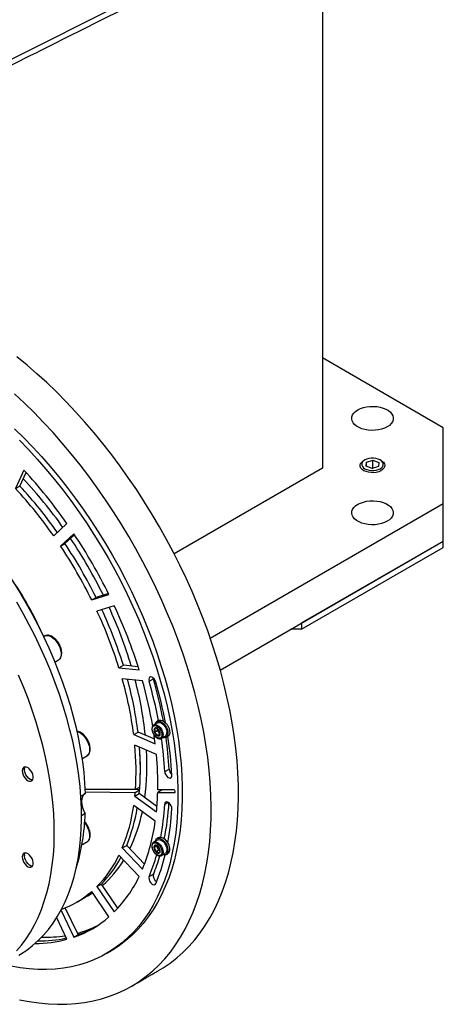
# Model space of a CAD drawing. Header units: millimetres. Extents: x 36 to 588, y 6 to 414.
# Tile 29 of 61: x 478 to 496, y 103 to 145. Entities that reach past the tile are written whole.
import ezdxf

# ---------------------------------------------------------------- set-up
doc = ezdxf.new("R2010")
doc.units = ezdxf.units.MM

msp = doc.modelspace()

# ---------------------------------------------------------------- linework, layer by layer
at = {"color": 7, "linetype": 'Continuous', "lineweight": 30}
for p, q in [((490.6972828, 151.0979583), (490.6972828, 125.9097724)), ((454.7364989, 132.3330154), (484.1447599, 147.0492837)), ((495.9298729, 127.6514431), (490.6972828, 130.6721531)), ((495.9298729, 124.3858106), (495.9298729, 127.6514431)), ((492.5946879, 125.9887242), (492.603694, 126.1664067)), ((492.603694, 126.1664067), (492.8747497, 126.2507453)), ((492.603694, 125.9855162), (492.603694, 126.1664067)), ((492.8747497, 126.2507453), (493.1367992, 126.1574015)), ((492.8747497, 125.9023546), (492.8747497, 126.2507453)), ((493.1367992, 126.1574015), (493.1277931, 125.9797191)), ((477.7869595, 125.8241133), (477.426086, 125.0263818)), ((477.6146478, 125.1352362), (477.8802826, 125.7224371)), ((490.6972828, 125.9097724), (484.2853773, 122.2082582)), ((492.8567374, 125.8953804), (492.5946879, 125.9887242)), ((492.854685, 125.8961115), (492.8747497, 125.9023546)), ((493.1277931, 125.9797191), (492.8567374, 125.8953804)), ((492.8747497, 125.9023546), (492.8768021, 125.9016235)), ((477.426086, 125.0263818), (477.6146478, 125.1352362)), ((485.8443771, 118.5635778), (495.9298729, 124.3858106)), ((495.9298729, 122.752729), (495.9298729, 124.3858106)), ((479.073443, 122.9770853), (479.6475099, 123.5096063)), ((479.9467022, 123.0717777), (479.3726353, 122.5392567)), ((479.5611971, 122.6481111), (479.9738793, 123.030927)), ((479.3726353, 122.5392567), (479.5611971, 122.6481111)), ((486.276173, 117.1797666), (495.9298729, 122.752729)), ((489.8016142, 119.2149605), (495.9298729, 122.752729)), ((495.9298729, 122.4805487), (495.9298729, 122.752729)), ((489.8016142, 118.9427802), (495.9298729, 122.4805487)), ((481.4440727, 120.4844697), (480.9062585, 120.3183964)), ((480.7176967, 120.209542), (481.4658353, 120.4405621)), ((480.7176967, 120.209542), (480.9062585, 120.3183964)), ((481.6954136, 119.9625331), (480.947275, 119.7315131)), ((489.8016142, 119.2149605), (489.8016142, 118.9427802)), ((489.8016142, 118.9427802), (489.330133, 118.9427802)), ((481.8983771, 117.2801464), (482.0869389, 117.3890008)), ((481.8983771, 117.2801464), (482.7696028, 117.1939219)), ((482.7282239, 117.3255334), (482.0869389, 117.3890008)), ((482.9139218, 116.7082695), (482.042696, 116.794494)), ((483.2005083, 116.6978964), (483.3890702, 116.8067508)), ((483.3890702, 116.8067508), (483.3828535, 116.8327797)), ((483.4283967, 114.4925293), (483.5462478, 114.5605633)), ((483.5462478, 114.6602103), (483.5462478, 114.6391349)), ((483.5462478, 114.6391349), (483.5462478, 114.5605633)), ((483.5462478, 114.5605633), (483.6051734, 114.4872604)), ((482.5350227, 114.388532), (482.7235845, 114.4973864)), ((482.5350227, 114.388532), (483.4699631, 113.990939)), ((483.4442848, 114.1909012), (482.7235845, 114.4973864)), ((483.5462478, 114.3459236), (483.664099, 114.4139576)), ((483.6051734, 114.4872604), (483.664099, 114.4139576)), ((483.664099, 114.4139576), (483.6777908, 114.4151818)), ((483.5191876, 113.5307595), (482.5842472, 113.9283525)), ((483.8763015, 112.7876981), (484.0648633, 112.8965525)), ((482.6086139, 112.0146686), (480.4277186, 112.0317266)), ((482.7877137, 112.0022062), (480.428283, 112.0206606)), ((482.5991519, 111.8933518), (482.7877137, 112.0022062)), ((482.7971757, 112.123523), (482.6086139, 112.0146686)), ((483.7622324, 111.9945839), (483.5736706, 111.8857295)), ((484.265018, 112.0017129), (483.5766481, 112.007097)), ((483.7622324, 111.9945839), (483.7625532, 112.0056429)), ((484.2931523, 111.9904313), (483.7622324, 111.9945839)), ((480.2487642, 111.7241499), (480.4364079, 111.8324743)), ((480.4333875, 111.9102914), (482.5991519, 111.8933518)), ((482.5842472, 111.7317574), (482.772809, 111.8406118)), ((482.5842472, 111.7317574), (483.5191876, 111.0498912)), ((483.5404071, 111.2807909), (482.772809, 111.8406118)), ((483.5736706, 111.8857295), (484.3067174, 111.8799959)), ((484.3067174, 111.8799959), (484.3281433, 111.8923648)), ((483.4699631, 110.6465451), (482.5350227, 111.3284114)), ((483.8763015, 111.3806376), (484.0221031, 111.4648071)), ((480.4364079, 110.9736117), (480.2791707, 110.8828406)), ((482.042696, 109.4908776), (482.2312578, 109.599732)), ((482.042696, 109.4908776), (482.9139218, 108.5712062)), ((483.000846, 108.7873499), (482.2312578, 109.599732)), ((483.4106829, 109.50132), (483.528534, 109.569354)), ((483.4887368, 109.3275361), (483.6065879, 109.3955701)), ((483.5407593, 109.5925711), (483.528534, 109.569354)), ((483.528534, 109.569354), (483.567561, 109.4824621)), ((483.567561, 109.4824621), (483.6065879, 109.3955701)), ((483.6065879, 109.3955701), (483.6743704, 109.3632881)), ((482.7696028, 108.2521809), (481.8983771, 109.1718523)), ((483.6823234, 109.3598161), (483.6743704, 109.3632881)), ((483.6743704, 109.3632881), (483.682326, 109.3594992)), ((483.2005083, 108.2506935), (483.3890702, 108.359548)), ((480.947275, 107.8186047), (481.1358368, 107.9274591)), ((480.947275, 107.8186047), (481.6954136, 106.7238023)), ((481.8493808, 106.8832812), (481.1358368, 107.9274591)), ((481.4658353, 106.5108388), (480.7176967, 107.6056412)), ((480.135264, 105.7424313), (479.5764478, 106.9060008)), ((479.6475099, 105.5411883), (479.2036402, 106.4654157)), ((479.3914649, 106.7896943), (479.9467022, 105.6335769)), ((479.9467022, 105.6335769), (480.135264, 105.7424313))]:
    msp.add_line(p, q, dxfattribs=at)
at = {"color": 7, "linetype": 'Continuous', "lineweight": 30, "flags": 128}
for points in [[(483.615011, 104.1895889), (483.809324, 104.3071206), (484.1092908, 104.5109825), (484.3967641, 104.7348193), (484.6713369, 104.9783144), (484.9326208, 105.241123), (485.1802457, 105.5228732), (485.4138613, 105.8231663), (485.6331368, 106.1415771), (485.837762, 106.477655), (486.0274472, 106.8309243), (486.2019239, 107.200885), (486.3609452, 107.5870135), (486.504286, 107.9887633), (486.6317434, 108.4055657), (486.743137, 108.8368307), (486.8383091, 109.281948), (486.9171251, 109.7402876), (486.9794733, 110.2112007), (487.0252656, 110.6940208), (487.0544372, 111.1880645), (487.0669466, 111.6926326), (487.0627763, 112.2070109), (487.0419321, 112.7304714), (487.0044436, 113.2622731), (486.9503637, 113.8016634), (486.8797691, 114.3478787), (486.7927597, 114.9001461), (486.6894585, 115.4576838), (486.5700119, 116.0197027), (486.4345888, 116.5854073), (486.2833811, 117.1539969), (486.1166026, 117.7246668), (485.9344894, 118.2966093), (485.7372993, 118.8690147), (485.5253114, 119.441073), (485.2988258, 120.0119744), (485.0581629, 120.5809109), (484.8036635, 121.1470773), (484.5356878, 121.7096721), (484.254615, 122.2678992), (483.960843, 122.8209683), (483.6547875, 123.3680968), (483.3368818, 123.9085101), (483.0075758, 124.4414435), (482.6673356, 124.9661425), (482.3166428, 125.4818645), (481.9559938, 125.9878796), (481.585899, 126.4834717), (481.2068822, 126.9679391), (480.8194799, 127.4405963), (480.4242404, 127.9007741), (480.0217232, 128.3478214), (479.6124979, 128.7811053), (479.1971438, 129.2000126), (478.7762487, 129.6039503), (478.3504084, 129.9923468), (477.9202256, 130.3646523), (477.4863093, 130.7203399)], [(477.5977374, 102.929219), (478.0186325, 102.8472016), (478.4339866, 102.7865513), (478.8432119, 102.7473537), (479.2457291, 102.7296645), (479.6409686, 102.7335086), (480.0283709, 102.7588806), (480.4073877, 102.8057445), (480.7774825, 102.8740341), (481.1381315, 102.9636528), (481.4888243, 103.0744735), (481.8290645, 103.2063396), (482.1583705, 103.3590643), (482.4762762, 103.5324316), (482.7823317, 103.7261959), (483.0761037, 103.9400831), (483.3571765, 104.1737904), (483.6251522, 104.426987), (483.8796516, 104.6993146), (484.1203145, 104.9903878), (484.3468001, 105.2997944), (484.558788, 105.6270967), (484.7559781, 105.9718313), (484.9380912, 106.3335103), (485.1048698, 106.7116219), (485.2560775, 107.1056307), (485.3915006, 107.5149792), (485.5109472, 107.9390879), (485.6142484, 108.3773567), (485.7012578, 108.8291651), (485.7718524, 109.2938736), (485.8259323, 109.7708246), (485.8634208, 110.259343), (485.884265, 110.7587373), (485.8884353, 111.2683006), (485.8759259, 111.7873118), (485.8467543, 112.3150363), (485.800962, 112.8507271), (485.7386138, 113.3936259), (485.6597978, 113.9429645), (485.5646256, 114.4979652), (485.453232, 115.0578426), (485.3257747, 115.6218041), (485.1824339, 116.1890516), (485.0234126, 116.7587822), (484.8489359, 117.3301894), (484.6592507, 117.9024646), (484.4546255, 118.4747978), (484.23535, 119.0463787), (484.0017344, 119.6163986), (483.7541094, 120.1840505), (483.4928256, 120.7485309), (483.2182528, 121.3090411), (482.9307795, 121.8647875), (482.6308127, 122.4149837), (482.3187769, 122.9588508), (481.9951138, 123.4956191), (481.6602814, 124.0245289), (481.3147538, 124.5448314), (480.95902, 125.0557904), (480.5935834, 125.5566827), (480.2189613, 126.0467991), (479.8356839, 126.5254461), (479.4442938, 126.9919461), (479.0453448, 127.445639), (478.6394017, 127.8858825), (478.2270391, 128.3120535), (477.8088405, 128.7235488), (477.3853979, 129.119786)], [(493.5021397, 127.6922635), (493.3887127, 127.6368047), (493.2610205, 127.59288), (493.1225462, 127.5616875), (492.9770669, 127.5440781), (492.8285511, 127.540532), (492.6810498, 127.551146), (492.5385864, 127.5756306), (492.405047, 127.6133179), (492.2840742, 127.66318), (492.1789679, 127.7238566), (492.092595, 127.7936927), (492.0273116, 127.8707833), (491.9848984, 127.9530256), (491.9665124, 128.0381763), (491.972655, 128.1239127), (492.0031588, 128.2078961), (492.0571917, 128.2878356), (492.1332797, 128.3615508), (492.2293475, 128.4270308), (492.3427744, 128.4824895), (492.4704666, 128.5264142), (492.608941, 128.5576067), (492.7544202, 128.5752161), (492.902936, 128.5787622), (493.0504374, 128.5681482), (493.1929007, 128.5436636), (493.3264401, 128.5059763), (493.4474129, 128.4561143), (493.5525192, 128.3954377), (493.6388921, 128.3256016), (493.7041755, 128.2485109), (493.7465887, 128.1662686), (493.7649747, 128.0811179), (493.7588321, 127.9953815), (493.7283283, 127.9113981), (493.6742954, 127.8314586), (493.5982074, 127.7577435), (493.5021397, 127.6922635)], [(477.3828486, 127.612704), (477.7783242, 127.2247227), (478.1679897, 126.8220656), (478.5512289, 126.4053696), (478.927436, 125.9752934), (479.2960159, 125.5325172), (479.6563859, 125.077741), (480.0079763, 124.6116839), (480.350231, 124.1350829), (480.6826088, 123.6486916), (481.0045843, 123.153279), (481.3156483, 122.6496286), (481.6153089, 122.1385366), (481.9030924, 121.6208112), (482.1785437, 121.0972711), (482.4412272, 120.5687441), (482.6907276, 120.0360658), (482.9266503, 119.5000787), (483.1486224, 118.96163), (483.3562928, 118.4215714), (483.5493332, 117.8807566), (483.7274384, 117.3400409), (483.8903266, 116.8002792), (484.0377405, 116.2623251), (484.1694468, 115.727029), (484.2852373, 115.1952375), (484.3849289, 114.6677914), (484.468364, 114.1455246), (484.5354107, 113.6292632), (484.5859629, 113.1198232), (484.6199408, 112.6180103), (484.6372905, 112.1246179), (484.6379847, 111.6404262), (484.6220222, 111.1662008), (484.5894284, 110.7026916), (484.5402546, 110.2506314), (484.4745788, 109.810735), (484.3925047, 109.383698), (484.2941621, 108.9701957), (484.1797066, 108.5708819), (484.049319, 108.1863879), (483.9032055, 107.8173218), (483.7415973, 107.464267), (483.5647498, 107.127782), (483.3729427, 106.8083986), (483.1664792, 106.506622), (482.9456858, 106.2229292), (482.7109117, 105.9577689), (482.462528, 105.7115604), (482.2009275, 105.4846929), (481.9265239, 105.2775252), (481.6397509, 105.0903848), (481.5532382, 105.0392685)], [(477.5897624, 127.1158683), (477.9794279, 126.7132112), (478.3626671, 126.2965152), (478.7388742, 125.866439), (479.1074541, 125.4236628), (479.4678241, 124.9688866), (479.8194145, 124.5028295), (480.1616692, 124.0262285), (480.494047, 123.5398372), (480.8160225, 123.0444246), (481.1270865, 122.5407742), (481.4267471, 122.0296822), (481.7145306, 121.5119568), (481.9899819, 120.9884167), (482.2526654, 120.4598897), (482.5021658, 119.9272114), (482.7380885, 119.3912242), (482.9600606, 118.8527756), (483.167731, 118.312717), (483.3607714, 117.7719022), (483.5388766, 117.2311865), (483.7017648, 116.6914248), (483.8491787, 116.1534706), (483.9808849, 115.6181746), (484.0966755, 115.0863831), (484.1963671, 114.5589369), (484.2798022, 114.0366702), (484.3468489, 113.5204087), (484.3974011, 113.0109688), (484.4313789, 112.5091559), (484.4487287, 112.0157635), (484.4494229, 111.5315718), (484.4334604, 111.0573464), (484.4008666, 110.5938372), (484.3516928, 110.1417769), (484.286017, 109.7018806), (484.2039429, 109.2748436), (484.1056003, 108.8613413), (483.9911447, 108.4620274), (483.8607572, 108.0775335), (483.7146437, 107.7084673), (483.5530355, 107.3554126), (483.376188, 107.0189275), (483.1843809, 106.6995442), (482.9779174, 106.3977675), (482.757124, 106.1140748), (482.5223499, 105.8489145), (482.2739662, 105.602706), (482.0123657, 105.3758385), (481.737962, 105.1686707), (481.4511891, 104.9815304), (481.1525004, 104.8147132), (480.8423682, 104.6684831), (480.5212827, 104.5430713), (480.1897519, 104.438676), (479.8482998, 104.3554623), (479.4974664, 104.2935618), (479.1378065, 104.2530724), (478.7698886, 104.2340581), (478.3942946, 104.2365489), (478.0116184, 104.260541), (477.622465, 104.3059963), (477.2274498, 104.3728431)], [(492.5856818, 125.7566057), (492.494658, 125.7974872), (492.4209858, 125.848709), (492.36811, 125.9078759), (492.3385029, 125.9722214), (492.3335491, 126.0387368), (492.3534801, 126.1043119), (492.3973639, 126.1658804), (492.4631487, 126.2205635), (492.4885587, 126.2363003)], [(492.6206895, 125.8437944), (492.7152072, 125.8180633), (492.8172734, 125.805119), (492.9217701, 125.8056105), (493.0234574, 125.8195132), (493.1172363, 125.8461299), (493.1984043, 125.884126), (493.2628912, 125.9315962), (493.3074636, 125.9861601), (493.3298862, 126.0450817), (493.3290348, 126.1054063), (493.3049521, 126.1641091), (493.2588456, 126.2182465), (493.1930273, 126.2651038), (493.1107976, 126.3023314), (493.0162799, 126.3280624), (492.9142137, 126.3410067), (492.809717, 126.3405152), (492.7080297, 126.3266126), (492.6142508, 126.2999958), (492.5330829, 126.2619998), (492.4685959, 126.2145296), (492.4240235, 126.1599657), (492.4016009, 126.1010441), (492.4024523, 126.0407194), (492.426535, 125.9820166), (492.4726415, 125.9278792), (492.5384598, 125.8810219), (492.6206895, 125.8437944)], [(493.2429285, 126.2363003), (493.2760706, 126.2153085), (493.3397177, 126.1597887), (493.3812023, 126.0976683), (493.3985846, 126.0318521), (493.3910519, 125.9654174), (493.3589564, 125.9014707), (493.3037987, 125.8430022), (493.2281581, 125.7927456), (493.1355714, 125.753051), (493.0303678, 125.7257745), (492.9174666, 125.7121913), (492.8021469, 125.7129368), (492.6898009, 125.727976), (492.5856818, 125.7566057)], [(493.5021397, 123.6102229), (493.3887127, 123.5547642), (493.2610205, 123.5108395), (493.1225462, 123.479647), (492.9770669, 123.4620375), (492.8285511, 123.4584914), (492.6810498, 123.4691055), (492.5385864, 123.4935901), (492.405047, 123.5312774), (492.2840742, 123.5811394), (492.1789679, 123.641816), (492.092595, 123.7116521), (492.0273116, 123.7887427), (491.9848984, 123.8709851), (491.9665124, 123.9561358), (491.972655, 124.0418722), (492.0031588, 124.1258555), (492.0571917, 124.2057951), (492.1332797, 124.2795102), (492.2293475, 124.3449902), (492.3427744, 124.4004489), (492.4704666, 124.4443736), (492.608941, 124.4755661), (492.7544202, 124.4931756), (492.902936, 124.4967217), (493.0504374, 124.4861076), (493.1929007, 124.461623), (493.3264401, 124.4239357), (493.4474129, 124.3740737), (493.5525192, 124.3133971), (493.6388921, 124.243561), (493.7041755, 124.1664704), (493.7465887, 124.084228), (493.7649747, 123.9990773), (493.7588321, 123.9133409), (493.7283283, 123.8293576), (493.6742954, 123.749418), (493.5982074, 123.6757029), (493.5021397, 123.6102229)], [(477.318005, 120.9918032), (477.6057242, 120.5316638), (477.8821055, 120.0639085), (478.1466266, 119.589421), (478.3987878, 119.109098), (478.6381125, 118.6238469), (478.8641485, 118.1345848), (479.0764688, 117.642236), (479.2746721, 117.147731), (479.458384, 116.6520041), (479.6272572, 116.155992), (479.7809727, 115.660632), (479.9192401, 115.16686), (480.0417981, 114.6756091), (480.1484151, 114.1878075), (480.2388896, 113.7043769), (480.3130507, 113.2262308), (480.3707583, 112.7542728), (480.4119033, 112.2893944), (480.4364079, 111.8324743)], [(477.5725166, 104.8581405), (477.6362811, 104.8956765), (477.9056666, 105.0711598), (478.1626078, 105.2667676), (478.406639, 105.4821453), (478.6373178, 105.7169026), (478.8542262, 105.970614), (479.0569711, 106.2428197), (479.2451849, 106.5330263), (479.4185265, 106.8407078), (479.5766818, 107.1653065), (479.7193641, 107.5062341), (479.8463148, 107.8628727), (479.9573038, 108.2345759), (480.0521299, 108.62067), (480.1306213, 109.0204552), (480.1926357, 109.433207), (480.2380607, 109.8581771), (480.266814, 110.2945954), (480.2788434, 110.7416709), (480.2741272, 111.1985933), (480.252674, 111.6645343), (480.2145225, 112.1386495), (480.1597419, 112.6200797), (480.0884316, 113.1079521), (480.0007207, 113.6013826), (479.8967683, 114.0994768), (479.7767627, 114.6013319), (479.6409215, 115.1060384), (479.4894909, 115.6126814), (479.3227453, 116.1203428), (479.1409869, 116.6281023), (478.9445453, 117.1350397), (478.7337764, 117.6402362), (478.5090622, 118.1427761), (478.2708101, 118.6417486), (478.0194518, 119.1362493), (477.7554429, 119.625382), (477.479262, 120.10826)], [(478.6738153, 118.647371), (478.7015369, 118.6606573), (478.7726102, 118.675222), (478.8519199, 118.6673728), (478.936219, 118.637431), (479.0220563, 118.5866225), (479.1059176, 118.5170274), (479.1843696, 118.4314948), (479.2542005, 118.3335266), (479.3125514, 118.2271335), (479.3570334, 118.1166712), (479.3858254, 118.0066622), (479.3977486, 117.9016103), (479.392315, 117.8058161), (479.369747, 117.7232016), (479.3309685, 117.6571491), (479.277567, 117.6103626), (479.2737665, 117.6081123)], [(477.4588065, 105.0365625), (477.6757149, 105.2902739), (477.8784598, 105.5624796), (478.0666736, 105.8526862), (478.2400152, 106.1603677), (478.3981705, 106.4849664), (478.5408528, 106.825894), (478.6678035, 107.1825326), (478.7787925, 107.5542358), (478.8736186, 107.9403299), (478.95211, 108.3401152), (479.0141244, 108.7528669), (479.0595494, 109.177837), (479.0883027, 109.6142553), (479.1003321, 110.0613308), (479.0956159, 110.5182532), (479.0741627, 110.9841942), (479.0360112, 111.4583095), (478.9812306, 111.9397396), (478.9099202, 112.427612), (478.8222094, 112.9210425), (478.718257, 113.4191367), (478.5982514, 113.9209918), (478.4624102, 114.4256983), (478.3109796, 114.9323413), (478.144234, 115.4400027), (477.9624756, 115.9477622), (477.766034, 116.4546996), (477.5552651, 116.9598961)], [(483.4899864, 116.6624601), (483.4617575, 116.7319508), (483.4194758, 116.7951969), (483.3682411, 116.84457), (483.314233, 116.8741151), (483.2639656, 116.8802686), (483.2235021, 116.8622882), (483.1977228, 116.8223426), (483.1897372, 116.76525), (483.2005083, 116.6978964)], [(483.4575934, 114.8367776), (483.4788859, 114.8987294), (483.5168756, 114.9459251), (483.5685589, 114.972134), (483.6306883, 114.9757095), (483.6993601, 114.9564268), (483.7702592, 114.9154976), (483.838931, 114.8554935), (483.9010604, 114.780185), (483.9527437, 114.6943038), (483.9907334, 114.6032462), (484.0126424, 114.5127337), (484.0170942, 114.4284535), (484.0038091, 114.3557013), (483.9736217, 114.2990483), (483.9284288, 114.2620543), (483.8710702, 114.2470438), (483.8051498, 114.2549598), (483.7908996, 114.2594116)], [(483.6102506, 115.0018827), (483.6439836, 115.0156758), (483.706113, 115.0192513), (483.7747848, 114.9999686), (483.845684, 114.9590394), (483.9143557, 114.8990353), (483.9764852, 114.8237267), (484.0281684, 114.7378455), (484.0661581, 114.6467879), (484.0880672, 114.5562754), (484.092519, 114.4719953), (484.0792338, 114.3992431), (484.0490464, 114.3425901), (484.0102181, 114.3090436)], [(480.0766056, 114.5237943), (480.0785733, 114.5233774), (480.1626602, 114.4947897), (480.2485044, 114.4452329), (480.3325913, 114.3767359), (480.4114785, 114.2921029), (480.4819363, 114.1947989), (480.54108, 114.0888074), (480.5864885, 113.9784678), (480.6163027, 113.8682974), (480.6293018, 113.7628066), (480.6249539, 113.6663142), (480.6034369, 113.5827705), (480.5656316, 113.515596), (480.5130859, 113.4675406), (480.5055579, 113.4629711)], [(483.7583799, 114.3806057), (483.749787, 114.3165524), (483.7247047, 114.2676094), (483.6851648, 114.2377418), (483.6343707, 114.2293692), (483.5764374, 114.24317), (483.5160583, 114.2780261), (483.458125, 114.3311137), (483.4073309, 114.3981319), (483.367791, 114.4736513), (483.3427086, 114.5515538), (483.3341158, 114.6255281), (483.3427086, 114.6895814), (483.367791, 114.7385244), (483.4073309, 114.7683921), (483.458125, 114.7767646), (483.5160583, 114.7629639), (483.5764374, 114.7281078), (483.6343707, 114.6750202), (483.6851648, 114.608002), (483.7247047, 114.5324826), (483.749787, 114.4545801), (483.7583799, 114.3806057)], [(483.4061252, 114.807006), (483.4338932, 114.8175046), (483.4908862, 114.818705), (483.5537332, 114.7975051), (483.6177731, 114.7554772), (483.6782564, 114.6957384), (483.7306974, 114.6227192), (483.7712067, 114.5418351), (483.7967799, 114.4590848), (483.8055203, 114.3806057)], [(483.5462478, 114.6391349), (483.5472561, 114.6563162), (483.5476538, 114.6592821)], [(483.5681565, 114.9006043), (483.5988848, 114.9127522), (483.6558778, 114.9139526), (483.7187248, 114.8927527), (483.7827647, 114.8507249), (483.843248, 114.790986), (483.895689, 114.7179668), (483.9361982, 114.6370827), (483.9617714, 114.5543325), (483.9705119, 114.4758533)], [(483.6508276, 114.5432422), (483.6413155, 114.5579389), (483.6333371, 114.5735399)], [(483.4699631, 113.990939), (483.4259398, 114.3229072), (483.4171525, 114.3834952)], [(477.7118524, 112.8205795), (477.7207677, 112.7405308), (477.7468524, 112.6561256), (477.7881718, 112.5736238), (477.8416616, 112.4991442), (477.9033546, 112.4382106), (477.9686753, 112.3953422), (478.0327792, 112.3737183), (478.0909121, 112.3749427), (478.1387624, 112.3989246), (478.1727813, 112.4438853), (478.1904458, 112.5064904), (478.1904458, 112.5820966), (478.1727813, 112.6650966), (478.1387624, 112.7493348), (478.0909121, 112.8285634), (478.0327792, 112.8969066), (477.9686753, 112.9492955), (477.9033546, 112.9818448), (477.8416616, 112.9921404), (477.7881718, 112.9794188), (477.7468524, 112.9446234), (477.7207677, 112.8903349), (477.7118524, 112.8205795)], [(478.0465496, 112.4640371), (477.9829579, 112.510841), (477.9240825, 112.57436), (477.8742899, 112.6498833), (477.8372731, 112.7318095), (477.8157773, 112.8140627), (477.8113968, 112.8905424), (477.8244566, 112.9555766), (477.8438767, 112.9921703)], [(478.1668465, 112.4327097), (478.1101413, 112.4374196), (478.0465496, 112.4640371)], [(483.8763015, 112.7876981), (483.8889138, 112.719753), (483.9187331, 112.6505143), (483.9621627, 112.5883331), (484.0139645, 112.5407094), (484.0678904, 112.5133874), (484.1174361, 112.5096624), (484.1566256, 112.5299838), (484.1807322, 112.5719005), (484.1868482, 112.6303567)], [(484.3067174, 111.8799959), (484.3213098, 111.8845019), (484.3305065, 111.8975871), (484.3329073, 111.9172593), (484.3281467, 111.9405237), (484.3169496, 111.9638384), (484.3010205, 111.983654), (484.2827846, 111.9969537), (484.265018, 112.0017129)], [(480.4259683, 111.8264477), (480.3697515, 111.7795231), (480.3201475, 111.7032624), (480.2895719, 111.6067303), (480.2792429, 111.4937725), (480.2895719, 111.368889), (480.3201475, 111.2370551), (480.3697515, 111.1035227), (480.4364079, 110.9736117)], [(484.1868482, 111.1794295), (484.1807322, 111.2449471), (484.1566256, 111.3146966), (484.1174361, 111.3802653), (484.0678904, 111.4337446), (484.0139645, 111.468684), (483.9621627, 111.4808694), (483.9187331, 111.468831), (483.8889138, 111.4340209), (483.8763015, 111.3806376)], [(480.4139696, 110.5720739), (480.4778363, 110.4841968), (480.5377635, 110.378624), (480.5840911, 110.2684248), (480.6149226, 110.1581106), (480.6289956, 110.0521979), (480.6257341, 109.9550227), (480.6052715, 109.8705633), (480.5684455, 109.8022775), (480.5167639, 109.752961), (480.5055579, 109.7459895)], [(483.4575934, 109.7704666), (483.4606091, 109.7840244), (483.4864786, 109.8453174), (483.5279516, 109.8877788), (483.5824223, 109.9087404), (483.646468, 109.9068853), (483.7160646, 109.8823299), (483.786839, 109.8366172), (483.8543441, 109.7726195)], [(483.5681565, 109.8342933), (483.6040464, 109.8475513), (483.6618036, 109.8465508), (483.7249752, 109.8232309), (483.7888762, 109.7793212), (483.8487674, 109.7180782), (483.9002068, 109.6440441), (483.9393795, 109.5627095), (483.9633801, 109.4801068), (483.9704288, 109.4023623), (483.9600026, 109.3352417), (483.9328749, 109.2837233), (483.9014628, 109.2569274)], [(483.6102506, 109.9355717), (483.657847, 109.9522822), (483.7218927, 109.9504271), (483.7914893, 109.9258717), (483.8622637, 109.880159), (483.9297689, 109.8161613)], [(483.3539909, 109.651269), (483.3870363, 109.6905466), (483.43298, 109.7092636), (483.4881, 109.7059037), (483.5479307, 109.680739), (483.6076252, 109.6358082), (483.6623472, 109.5747514), (483.7076636, 109.5025151), (483.739903, 109.4249513), (483.7564536, 109.3483439), (483.7559746, 109.2788991), (483.7385048, 109.2222429), (483.7054594, 109.1829653), (483.6595157, 109.1642483), (483.6043957, 109.1676082), (483.544565, 109.1927729), (483.4848705, 109.2377037), (483.4301485, 109.2987605), (483.3848321, 109.3709968), (483.3525927, 109.4485606), (483.3360421, 109.525168), (483.3365211, 109.5946128), (483.3539909, 109.651269)], [(483.4054906, 109.7403513), (483.4390549, 109.7523037), (483.496812, 109.7513032), (483.5599836, 109.7279833), (483.6238846, 109.6840736), (483.6837758, 109.6228306), (483.7352152, 109.5487964), (483.7743879, 109.4674619), (483.7983886, 109.3848592), (483.8054372, 109.3071146), (483.7950111, 109.2399941), (483.7678834, 109.1884757), (483.7332389, 109.1598848)], [(483.6508277, 109.4769312), (483.6391821, 109.495433), (483.6333371, 109.5072289)], [(483.8543441, 109.7726195), (483.9143386, 109.6943579), (483.9630525, 109.60675), (483.9974251, 109.5153005), (484.0152966, 109.4257554), (484.0155441, 109.3437413), (483.998152, 109.2744114), (483.9642131, 109.2221218), (483.91586, 109.1901583), (483.8561308, 109.1805291), (483.7908996, 109.1931007)], [(483.9297689, 109.8161613), (483.9897633, 109.7378997), (484.0384772, 109.6502918), (484.0728498, 109.5588423), (484.0907213, 109.4692972), (484.0909688, 109.3872831), (484.0735767, 109.3179531), (484.0396379, 109.2656636), (484.0102181, 109.2427326)], [(477.7118524, 109.103598), (477.7207677, 109.0235493), (477.7468524, 108.939144), (477.7881718, 108.8566422), (477.8416616, 108.7821626), (477.9033546, 108.721229), (477.9686753, 108.6783606), (478.0327792, 108.6567367), (478.0909121, 108.6579611), (478.1387624, 108.681943), (478.1727813, 108.7269038), (478.1904458, 108.7895088), (478.1904458, 108.865115), (478.1727813, 108.9481151), (478.1387624, 109.0323532), (478.0909121, 109.1115818), (478.0327792, 109.179925), (477.9686753, 109.2323139), (477.9033546, 109.2648632), (477.8416616, 109.2751589), (477.7881718, 109.2624372), (477.7468524, 109.2276418), (477.7207677, 109.1733533), (477.7118524, 109.103598)], [(477.9563503, 108.819845), (477.900944, 108.889257), (477.8563367, 108.9683088), (477.8258366, 109.0511378), (477.8117057, 109.1316007), (477.8149922, 109.20373), (477.8354522, 109.2621762), (477.8438767, 109.2751888)], [(483.2005083, 108.2506935), (483.1897372, 108.1957761), (483.1977228, 108.1294634), (483.2235021, 108.0597537), (483.2639656, 107.9950551), (483.314233, 107.9431711), (483.3682411, 107.9103598), (483.4194758, 107.9005786), (483.4617575, 107.9150073), (483.4899864, 107.9519056)], [(480.5528519, 107.4254089), (480.553353, 107.4256982), (480.7554868, 107.5503404)]]:
    msp.add_lwpolyline(points, dxfattribs=at)
at = {"color": 7, "linetype": 'Continuous', "lineweight": 30}
for centre, radius, start, end in [((461.5712886, 110.8838396), 22.0490308, 34.93328968, 42.65585352), ((463.3309591, 111.9011052), 19.7904929, 35.34186463, 43.20339205), ((462.7738913, 111.5612259), 19.8996792, 35.00658116, 42.58256204), ((462.9719057, 111.6782225), 19.8872098, 35.14379676, 42.58371735), ((462.9791301, 111.6840443), 19.8779511, 35.14206164, 42.58545247), ((460.2991323, 109.9741042), 23.6130484, 26.31135874, 33.68864141), ((461.8144274, 110.8488656), 21.3112653, 26.38136936, 33.61863078), ((461.8239354, 110.8543551), 21.3003083, 26.37950544, 33.62049471), ((462.1109144, 111.0200242), 21.2955365, 26.18097252, 33.81927214), ((461.6258656, 110.7400112), 21.3112653, 26.38136936, 33.61863078), ((466.0699696, 113.3055398), 13.6394122, 23.68628362, 36.30833985), ((462.909547, 111.3228906), 19.9013709, 17.41790434, 24.9934554), ((463.1098647, 111.4358526), 19.8889245, 17.41675134, 24.85641614), ((463.1185207, 111.439199), 19.8796637, 17.41501605, 24.85815143), ((463.4823428, 111.6353008), 19.7922998, 16.79736222, 24.65860814), ((461.7213757, 110.6201442), 22.0509052, 17.34461703, 25.06674271), ((466.4465659, 112.3497398), 16.2171242, 7.2222489, 15.90706641), ((466.6969347, 112.4687593), 16.1545297, 7.21404116, 15.44978448), ((466.7017899, 112.4697323), 16.1495908, 7.21277963, 15.45104601), ((467.4850429, 112.7310994), 15.6403599, 5.98836713, 14.8479843), ((465.0767588, 111.6232124), 18.5478351, 9.71418393, 15.91190604), ((464.5581238, 111.3631255), 19.3906751, 10.80669343, 15.96919117), ((464.8108749, 111.4884989), 19.3244182, 10.40222455, 15.97446356), ((464.2687594, 111.1619777), 19.9927705, 10.79227304, 15.96937823), ((483.5855502, 114.5711009), 0.1757007, 153.43642951, 206.56357049), ((483.4927106, 114.5946797), 0.0846197, 50.75183192, 139.46720414), ((483.3869485, 114.4114841), 0.2953658, 20.22711379, 57.36202941), ((483.8017922, 114.6509147), 0.2558157, 182.63928736, 219.77207238), ((483.5069455, 114.4350329), 0.1757007, 333.43642951, 26.56357049), ((483.7055472, 114.5946497), 0.2953658, 200.22711379, 237.36202941), ((483.5997851, 114.4114542), 0.0846197, 230.75183192, 319.46720414), ((483.7597473, 114.6030838), 0.1931531, 216.8445035, 246.36918688), ((468.0227671, 111.9476253), 15.8757764, 3.03324496, 8.23108613), ((483.6395073, 114.3635859), 0.1668832, 306.24362298, 5.85356235), ((483.8052812, 114.4586826), 0.1661205, 305.37931551, 5.93286489), ((468.3790817, 112.0722), 15.7074282, 3.00836198, 8.02252306), ((467.7306366, 111.7550988), 16.4794713, 3.04452703, 8.91695517), ((470.76127, 112.8208148), 11.8747391, 356.10733943, 5.35166288), ((471.3178205, 112.9337964), 11.5070332, 354.5485981, 4.52320079), ((471.0559858, 112.9266362), 11.7686249, 356.08698633, 4.45742158), ((472.2188113, 113.0860611), 10.8897878, 352.4951687, 3.30067209), ((469.8327574, 112.2517013), 13.7460671, 358.98039698, 5.33904006), ((484.4130139, 112.9281566), 0.3495821, 185.1869172, 229.31724918), ((472.8948401, 112.8331959), 9.9277134, 354.26191578, 355.19849363), ((472.7062782, 112.7243415), 9.9277134, 354.26191578, 355.19849363), ((472.0628511, 112.2163515), 11.5155667, 354.18629799, 358.35476183), ((475.0479545, 112.3496852), 7.5564006, 337.76976702, 352.232505), ((475.3359103, 112.4248747), 7.4516608, 337.72024229, 350.66520593), ((475.3944975, 112.4082881), 7.3911623, 337.66703411, 350.71841412), ((473.0996184, 111.9390917), 10.7911431, 349.39383769, 357.03355261), ((473.4208306, 112.0337328), 10.6577738, 348.35524085, 356.79922925), ((473.0764078, 111.7550904), 11.1253437, 349.37305616, 357.03400819), ((471.5027869, 111.2226446), 8.9370913, 343.02650481, 358.40324133), ((476.0986305, 112.4433638), 6.9515724, 334.49668981, 348.47816827), ((475.1706368, 111.7580076), 8.3734202, 337.63005232, 352.3722197), ((483.5014589, 109.5232723), 0.0933926, 110.86598899, 193.59479201), ((483.715626, 109.5338625), 0.3066745, 186.09136904, 222.28246806), ((483.4777452, 109.4559898), 0.1548449, 35.53051583, 93.53639035), ((483.7538201, 109.5732835), 0.2072221, 175.25370028, 205.99423115), ((483.7916342, 109.5758364), 0.2427501, 202.62215878, 241.11428335), ((483.3768697, 109.3396494), 0.3066745, 6.09136904, 42.28246806), ((477.4001459, 111.3224859), 4.9859111, 315.35142392, 334.44723308), ((477.6383308, 111.389818), 4.9214304, 315.28933929, 332.02063084), ((477.6613351, 111.3728919), 4.8931758, 315.24068428, 332.06928586), ((476.0100547, 111.286448), 7.8050258, 337.11090113, 344.43901431), ((476.2686864, 111.3686467), 7.7301061, 337.09091296, 343.25689749), ((483.6147505, 109.4175221), 0.1548449, 215.53051583, 273.53639035), ((475.872361, 111.1551153), 8.2637019, 337.19325824, 346.2043516), ((483.5910368, 109.3502397), 0.0933926, 290.86598899, 13.59479201), ((478.1670393, 108.9809597), 0.2652316, 217.40528939, 269.95835021), ((478.1372233, 111.3834215), 4.6478764, 310.84379686, 328.53428655), ((477.7766546, 110.619696), 5.5258176, 315.16764394, 334.63101307), ((483.6842449, 108.2931408), 0.3025526, 167.32093508, 238.25039186), ((478.0123871, 110.7376185), 4.1385966, 289.90532203, 310.81948646), ((478.2040662, 110.8398738), 4.1313909, 300.00396381, 307.82424755), ((478.2049012, 110.8386319), 4.1298978, 300.00254798, 307.82566337), ((478.4537556, 109.9728298), 4.5889003, 288.98609338, 311.02465837), ((478.8906219, 110.325802), 4.6766819, 285.02820477, 296.53217151), ((478.6333205, 110.1032219), 4.6121936, 289.00473232, 298.60778889), ((478.631993, 110.1062309), 4.6154708, 289.00814965, 298.60437157), ((478.4391381, 110.9330964), 5.4659884, 269.49467774, 282.48707431), ((478.4427094, 110.8990654), 5.4319916, 269.45384375, 282.5279083), ((478.7096595, 111.2951742), 5.6648395, 268.46529084, 278.76542473), ((478.2643472, 110.6848639), 5.3264001, 270.06997936, 285.05110992)]:
    msp.add_arc(centre, radius, start, end, dxfattribs=at)
for points in [[(454.9788583, 132.1931043), (483.974018, 146.7026514)], [(492.5357068, 126.2635272), (492.4885587, 126.2363003)], [(493.2429285, 126.2363003), (493.1957803, 126.2635272)], [(478.6738153, 118.647371), (478.6370218, 118.6261305)], [(479.1257658, 117.5226734), (479.2737665, 117.6081123)], [(483.6102506, 115.0018827), (483.5348259, 114.9583409)], [(483.8988043, 114.9375273), (483.8834617, 114.9286702)], [(483.5681565, 114.9006043), (483.403165, 114.8053567)], [(483.7364712, 114.2279908), (483.9014628, 114.3232384)], [(483.9347934, 114.2655018), (484.0102181, 114.3090436)], [(480.2964811, 113.3422736), (480.5055579, 113.4629711)], [(477.8108474, 112.8777281), (477.8108474, 112.8722854)], [(478.0465113, 112.4640592), (478.0512246, 112.4613374)], [(483.5681565, 109.8342933), (483.403165, 109.7390457)], [(483.6102506, 109.9355717), (483.5348259, 109.8920299)], [(483.8988043, 109.8712163), (483.8834617, 109.8623592)], [(480.296466, 109.6252834), (480.5055579, 109.7459895)], [(477.8108474, 109.1607465), (477.8108474, 109.1553038)], [(483.7364712, 109.1616798), (483.9014628, 109.2569274)], [(483.9347934, 109.1991908), (484.0102181, 109.2427326)], [(478.0465113, 108.7470777), (478.0512246, 108.7443558)], [(480.2700091, 107.2621273), (480.5528519, 107.4254089)], [(480.0814473, 107.1532728), (480.2700091, 107.2621273)], [(481.3646764, 104.9304141), (481.5532382, 105.0392685)], [(482.4364997, 103.5092489), (483.615011, 104.1895889)]]:
    msp.add_open_spline(points, degree=1, dxfattribs=at)
for points, knots in [([(479.2703493, 117.6092437), (479.2795018, 117.6136472), (479.3105973, 117.6286081), (479.3515996, 117.6731445), (479.3907402, 117.7381333), (479.4147956, 117.8164563), (479.4240678, 117.9056865), (479.4175805, 118.0038501), (479.3954711, 118.1069667), (479.3587522, 118.2109067), (479.3089525, 118.3119441), (479.2478231, 118.4067331), (479.1773036, 118.492137), (479.0994439, 118.5652501), (479.016261, 118.6234415), (478.9299844, 118.6639496), (478.8461453, 118.6838446), (478.7665037, 118.6819649), (478.7082757, 118.6687528), (478.6806736, 118.6494195), (478.6742729, 118.6449362)], [0, 0, 0, 0, 0.0230715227, 0.0783859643, 0.133748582, 0.1910072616, 0.250688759, 0.3119330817, 0.3735463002, 0.4349872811, 0.4962632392, 0.5575174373, 0.618908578, 0.6806030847, 0.7427986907, 0.8056001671, 0.8685749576, 0.9234100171, 0.9822394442, 1, 1, 1, 1]), ([(480.5010758, 113.4625257), (480.5058113, 113.4645056), (480.5330752, 113.4759043), (480.5724146, 113.515108), (480.6150126, 113.5767567), (480.6423385, 113.6524707), (480.6551182, 113.7392451), (480.6522484, 113.8357082), (480.6336467, 113.9380651), (480.6001349, 114.042173), (480.5531746, 114.1441759), (480.4944653, 114.2406719), (480.4259083, 114.3285032), (480.3495467, 114.4045887), (480.2673789, 114.4666971), (480.1816757, 114.5104042), (480.1143005, 114.5330877), (480.0770095, 114.5339211), (480.0683721, 114.5341142)], [0, 0, 0, 0, 0.01333682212, 0.07678497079, 0.13986199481, 0.20471256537, 0.27236231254, 0.34210504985, 0.4125613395, 0.48286502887, 0.5529577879, 0.62298201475, 0.69312859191, 0.76356831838, 0.83453284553, 0.90618384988, 0.97827037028, 1, 1, 1, 1]), ([(483.4081776, 114.8049687), (483.4009063, 114.8018161), (483.3773659, 114.7916099), (483.3498781, 114.7550239), (483.3282932, 114.7013133), (483.3218129, 114.6355165), (483.3307107, 114.5617277), (483.3528563, 114.4864318), (483.3776961, 114.4394355), (483.3894175, 114.4172587)], [0, 0, 0, 0, 0.0672200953, 0.2176215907, 0.3687991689, 0.5269130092, 0.6899723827, 0.8537033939, 1, 1, 1, 1]), ([(483.5462478, 114.6602103), (483.5374479, 114.6633614), (483.5223906, 114.6687532), (483.474286, 114.6614566), (483.4424909, 114.6532919), (483.4283967, 114.6496726)], [0, 0, 0, 0, 0.43912564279, 0.75137419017, 1, 1, 1, 1]), ([(483.4283967, 114.6496726), (483.431129, 114.6445753), (483.440877, 114.6263894), (483.4499986, 114.5872297), (483.4423332, 114.5352332), (483.4320591, 114.5037514), (483.4283967, 114.4925293)], [0, 0, 0, 0, 0.1354985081, 0.4834207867, 0.8158582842, 1, 1, 1, 1]), ([(483.3894175, 114.4172587), (483.3906769, 114.4146465), (483.4040058, 114.3869996), (483.4402603, 114.3395825), (483.4955582, 114.2809437), (483.5571774, 114.2374943), (483.6186709, 114.2121732), (483.6756273, 114.2076578), (483.7165365, 114.2143866), (483.7335326, 114.2279196), (483.7372483, 114.2308781)], [0, 0, 0, 0, 0.0168657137, 0.1785053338, 0.3406715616, 0.5039917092, 0.6690169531, 0.8175017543, 0.9601025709, 1, 1, 1, 1]), ([(483.4283967, 114.4925293), (483.4533401, 114.4762008), (483.49602, 114.4482616), (483.5318456, 114.3925132), (483.5418244, 114.3602329), (483.5462478, 114.3459236)], [0, 0, 0, 0, 0.4391256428, 0.7513741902, 1, 1, 1, 1]), ([(483.5462478, 114.3459236), (483.5711912, 114.3520919), (483.6138711, 114.3626462), (483.6496967, 114.3628543), (483.6596755, 114.3584248), (483.664099, 114.3564612)], [0, 0, 0, 0, 0.4391256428, 0.7513741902, 1, 1, 1, 1]), ([(483.664099, 114.3564612), (483.66788, 114.367751), (483.678147, 114.3984068), (483.6804539, 114.4271803), (483.6819112, 114.4453572)], [0, 0, 0, 0, 0.36827609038, 1, 1, 1, 1]), ([(480.5017127, 109.7460039), (480.5067683, 109.7481548), (480.534282, 109.7598602), (480.5736615, 109.7995256), (480.615883, 109.8615384), (480.642846, 109.9375448), (480.6552412, 110.0245967), (480.6519687, 110.1212528), (480.6329858, 110.2237222), (480.5990817, 110.3277538), (480.5519287, 110.4299081), (480.4924782, 110.5252926), (480.4438913, 110.5912988), (480.4139593, 110.6204185), (480.4094298, 110.6248252)], [0, 0, 0, 0, 0.0202005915, 0.1099358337, 0.1992138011, 0.2910687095, 0.3868864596, 0.4856195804, 0.5853132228, 0.6847823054, 0.7839558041, 0.8830389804, 0.9823005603, 1, 1, 1, 1]), ([(483.3480669, 109.6804064), (483.3434645, 109.6703039), (483.3306697, 109.6422187), (483.3222088, 109.5867923), (483.326774, 109.5143097), (483.3474403, 109.4374543), (483.3730757, 109.3750778), (483.3947104, 109.3426775), (483.4008567, 109.3334727)], [0, 0, 0, 0, 0.1109890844, 0.3085520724, 0.5109192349, 0.7152484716, 0.9191032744, 1, 1, 1, 1]), ([(483.4069654, 109.7389762), (483.403273, 109.7376481), (483.3828357, 109.7302969), (483.3638291, 109.7073771), (483.3513171, 109.6859678), (483.3480669, 109.6804064)], [0, 0, 0, 0, 0.1403232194, 0.7766867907, 1, 1, 1, 1]), ([(483.468194, 109.6105398), (483.4685231, 109.6063237), (483.4694462, 109.5944963), (483.4597015, 109.5658578), (483.4343211, 109.5297148), (483.415858, 109.5075364), (483.4106829, 109.50132)], [0, 0, 0, 0, 0.1841417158, 0.5165792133, 0.8645014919, 1, 1, 1, 1]), ([(483.4106829, 109.50132), (483.4299289, 109.4811006), (483.4628601, 109.4465039), (483.4845145, 109.3810778), (483.48744, 109.3439807), (483.4887368, 109.3275361)], [0, 0, 0, 0, 0.4391256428, 0.7513741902, 1, 1, 1, 1]), ([(483.5636229, 109.5834198), (483.5632246, 109.5837986), (483.5531541, 109.5933749), (483.5175387, 109.6026537), (483.4833495, 109.6081177), (483.468194, 109.6105398)], [0, 0, 0, 0, 0.02241486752, 0.56665357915, 1, 1, 1, 1]), ([(483.4008567, 109.3334727), (483.409608, 109.3190483), (483.4329131, 109.2806357), (483.4813823, 109.2282457), (483.5413818, 109.180466), (483.6049469, 109.1496197), (483.6646162, 109.1407344), (483.7088265, 109.1455228), (483.7270811, 109.1584151), (483.7314255, 109.1614833)], [0, 0, 0, 0, 0.1035651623, 0.2757969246, 0.4490619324, 0.6240519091, 0.8001006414, 0.9524258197, 1, 1, 1, 1]), ([(483.4887368, 109.3275361), (483.5162161, 109.3229528), (483.5632351, 109.3151104), (483.6053683, 109.2885758), (483.6184866, 109.2708359), (483.6243017, 109.2629721)], [0, 0, 0, 0, 0.4391256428, 0.7513741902, 1, 1, 1, 1]), ([(483.6243017, 109.2629721), (483.6294808, 109.2691917), (483.6479585, 109.2913815), (483.673102, 109.3273389), (483.6824488, 109.3532237), (483.6819783, 109.3629638), (483.6818837, 109.3649216)], [0, 0, 0, 0, 0.1506392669, 0.53743878, 0.9070232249, 1, 1, 1, 1])]:
    msp.add_open_spline(points, degree=3, knots=knots, dxfattribs=at)

doc.saveas('drawing.dxf')
